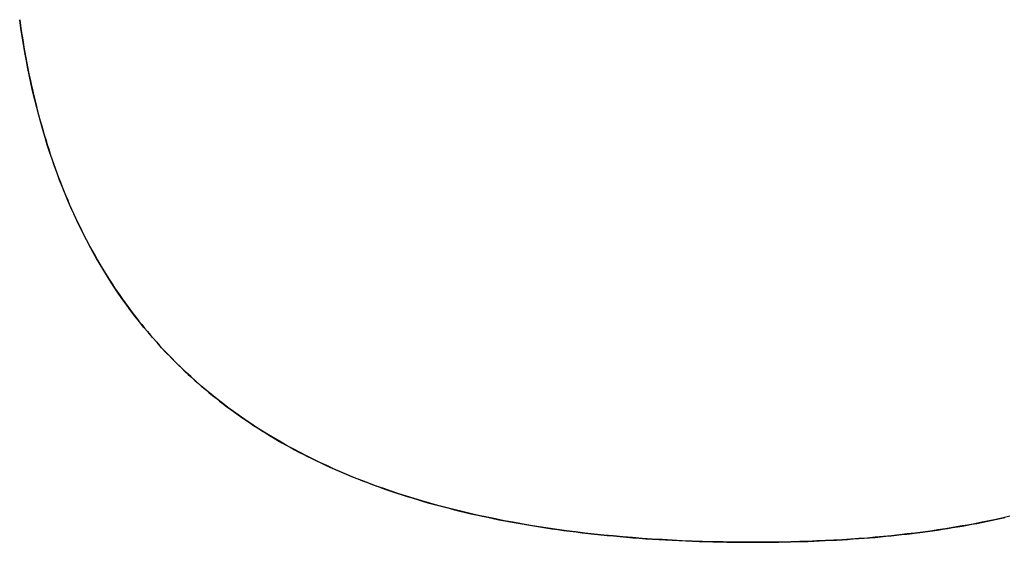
# Model space of a CAD drawing. Extents: x -3.81 to 3.81, y -1.89 to 1.9.
# Tile 94 of 149: x -0.1023 to -0.0291, y 1.329 to 1.3679. Entities that reach past the tile are written whole.
import ezdxf

# ---------------------------------------------------------------- set-up
doc = ezdxf.new("R2010")
doc.units = 0
doc.layers.get('0').update_dxf_attribs({"linetype": 'CONTINUOUS'})

# ---------------------------------------------------------------- blocks, each defined once
blk = doc.blocks.new('*U1')
blk.add_line((-0.047623, 1.329035, 4.21), (-0.047623, 1.329035, 4.2098))
blk.add_line((-0.047623, 1.329035, 4.21), (-0.047623, 1.329035, 4.2098))
for points in [[(-0.102346, 1.36793, 4.21), (-0.102288, 1.36751, 4.21), (-0.102227, 1.3671, 4.21), (-0.102164, 1.3667, 4.21), (-0.102098, 1.36629, 4.21), (-0.102031, 1.36589, 4.21), (-0.10196, 1.36549, 4.21), (-0.101888, 1.36509, 4.21), (-0.101813, 1.36469, 4.21), (-0.101736, 1.3643, 4.21), (-0.101657, 1.3639, 4.21), (-0.101575, 1.36351, 4.21), (-0.101491, 1.36313, 4.21), (-0.101404, 1.36274, 4.21), (-0.101315, 1.36236, 4.21), (-0.101224, 1.36198, 4.21), (-0.101131, 1.3616, 4.21), (-0.101035, 1.36122, 4.21), (-0.100937, 1.36085, 4.21), (-0.100836, 1.36048, 4.21), (-0.100733, 1.36011, 4.21), (-0.100628, 1.35974, 4.21), (-0.10052, 1.35937, 4.21), (-0.100411, 1.35901, 4.21), (-0.100298, 1.35865, 4.21), (-0.100184, 1.35829, 4.21), (-0.100067, 1.35793, 4.21), (-0.099948, 1.35758, 4.21), (-0.099826, 1.35723, 4.21), (-0.099702, 1.35688, 4.21), (-0.099576, 1.35653, 4.21), (-0.099448, 1.35618, 4.21), (-0.099317, 1.35584, 4.21), (-0.099183, 1.3555, 4.21), (-0.099048, 1.35516, 4.21), (-0.09891, 1.35482, 4.21), (-0.09877, 1.35449, 4.21), (-0.098627, 1.35416, 4.21), (-0.098482, 1.35383, 4.21), (-0.098335, 1.3535, 4.21), (-0.098186, 1.35317, 4.21), (-0.098034, 1.35285, 4.21), (-0.097879, 1.35253, 4.21), (-0.097723, 1.35221, 4.21), (-0.097564, 1.3519, 4.21), (-0.097403, 1.35158, 4.21), (-0.097239, 1.35127, 4.21), (-0.097073, 1.35096, 4.21), (-0.096905, 1.35065, 4.21), (-0.096734, 1.35035, 4.21), (-0.096561, 1.35004, 4.21), (-0.096386, 1.34974, 4.21), (-0.096209, 1.34944, 4.21), (-0.096029, 1.34915, 4.21), (-0.095847, 1.34885, 4.21), (-0.095662, 1.34856, 4.21), (-0.095475, 1.34827, 4.21), (-0.095286, 1.34798, 4.21), (-0.095094, 1.3477, 4.21), (-0.0949, 1.34742, 4.21), (-0.094704, 1.34714, 4.21), (-0.094505, 1.34686, 4.21), (-0.094304, 1.34658, 4.21), (-0.094101, 1.34631, 4.21), (-0.093895, 1.34603, 4.21), (-0.093687, 1.34576, 4.21), (-0.093477, 1.3455, 4.21), (-0.093265, 1.34523, 4.21), (-0.093049, 1.34497, 4.21), (-0.092832, 1.34471, 4.21), (-0.092613, 1.34445, 4.21), (-0.092391, 1.34419, 4.21), (-0.092166, 1.34394, 4.21), (-0.09194, 1.34369, 4.21), (-0.091711, 1.34344, 4.21), (-0.091479, 1.34319, 4.21), (-0.091246, 1.34295, 4.21), (-0.09101, 1.3427, 4.21), (-0.090771, 1.34246, 4.21), (-0.090531, 1.34222, 4.21), (-0.090288, 1.34199, 4.21), (-0.090042, 1.34175, 4.21), (-0.089795, 1.34152, 4.21), (-0.089545, 1.34129, 4.21), (-0.089292, 1.34106, 4.21), (-0.089038, 1.34084, 4.21), (-0.088781, 1.34062, 4.21), (-0.088521, 1.3404, 4.21), (-0.08826, 1.34018, 4.21), (-0.087996, 1.33996, 4.21), (-0.087729, 1.33975, 4.21), (-0.087461, 1.33954, 4.21), (-0.08719, 1.33933, 4.21), (-0.086916, 1.33912, 4.21), (-0.08664, 1.33891, 4.21), (-0.086362, 1.33871, 4.21), (-0.086082, 1.33851, 4.21), (-0.085799, 1.33831, 4.21), (-0.085514, 1.33812, 4.21), (-0.085225, 1.33792, 4.21), (-0.084935, 1.33773, 4.21), (-0.084641, 1.33754, 4.21), (-0.084345, 1.33735, 4.21), (-0.084047, 1.33717, 4.21), (-0.083746, 1.33698, 4.21), (-0.083442, 1.3368, 4.21), (-0.083136, 1.33662, 4.21), (-0.082827, 1.33644, 4.21), (-0.082515, 1.33627, 4.21), (-0.082201, 1.3361, 4.21), (-0.081885, 1.33592, 4.21), (-0.081565, 1.33575, 4.21), (-0.081243, 1.33559, 4.21), (-0.080919, 1.33542, 4.21), (-0.080592, 1.33526, 4.21), (-0.080262, 1.3351, 4.21), (-0.07993, 1.33494, 4.21), (-0.079595, 1.33478, 4.21), (-0.079258, 1.33463, 4.21), (-0.078918, 1.33448, 4.21), (-0.078575, 1.33433, 4.21), (-0.07823, 1.33418, 4.21), (-0.077882, 1.33403, 4.21), (-0.077532, 1.33389, 4.21), (-0.077179, 1.33375, 4.21), (-0.076823, 1.33361, 4.21), (-0.076465, 1.33347, 4.21), (-0.076105, 1.33334, 4.21), (-0.075741, 1.3332, 4.21), (-0.075375, 1.33307, 4.21), (-0.075007, 1.33294, 4.21), (-0.074636, 1.33281, 4.21), (-0.074262, 1.33269, 4.21), (-0.073886, 1.33257, 4.21), (-0.073507, 1.33245, 4.21), (-0.073125, 1.33233, 4.21), (-0.072741, 1.33221, 4.21), (-0.072354, 1.3321, 4.21), (-0.071965, 1.33198, 4.21), (-0.071573, 1.33187, 4.21), (-0.071179, 1.33177, 4.21), (-0.070782, 1.33166, 4.21), (-0.070382, 1.33156, 4.21), (-0.06998, 1.33145, 4.21), (-0.069575, 1.33135, 4.21), (-0.069168, 1.33126, 4.21), (-0.068758, 1.33116, 4.21), (-0.068345, 1.33107, 4.21), (-0.06793, 1.33098, 4.21), (-0.067512, 1.33089, 4.21), (-0.067092, 1.3308, 4.21), (-0.066669, 1.33071, 4.21), (-0.066243, 1.33063, 4.21), (-0.065815, 1.33055, 4.21), (-0.065384, 1.33047, 4.21), (-0.064951, 1.3304, 4.21), (-0.064515, 1.33032, 4.21), (-0.064076, 1.33025, 4.21), (-0.063635, 1.33018, 4.21), (-0.063191, 1.33011, 4.21), (-0.062745, 1.33004, 4.21), (-0.062296, 1.32998, 4.21), (-0.061845, 1.32992, 4.21), (-0.061391, 1.32986, 4.21), (-0.060934, 1.3298, 4.21), (-0.060475, 1.32974, 4.21), (-0.060013, 1.32969, 4.21), (-0.059548, 1.32964, 4.21), (-0.059081, 1.32959, 4.21), (-0.058612, 1.32954, 4.21), (-0.058139, 1.3295, 4.21), (-0.057665, 1.32945, 4.21), (-0.057187, 1.32941, 4.21), (-0.056707, 1.32937, 4.21), (-0.056224, 1.32934, 4.21), (-0.055739, 1.3293, 4.21), (-0.055251, 1.32927, 4.21), (-0.054761, 1.32924, 4.21), (-0.054268, 1.32921, 4.21), (-0.053773, 1.32919, 4.21), (-0.053274, 1.32916, 4.21), (-0.052774, 1.32914, 4.21), (-0.05227, 1.32912, 4.21), (-0.051764, 1.3291, 4.21), (-0.051256, 1.32909, 4.21), (-0.050744, 1.32907, 4.21), (-0.050231, 1.32906, 4.21), (-0.049714, 1.32905, 4.21), (-0.049196, 1.32904, 4.21), (-0.048674, 1.32904, 4.21), (-0.04815, 1.32904, 4.21), (-0.047623, 1.32903, 4.21)], [(-0.102346, 1.36793, 4.21), (-0.102288, 1.36751, 4.21), (-0.102227, 1.3671, 4.21), (-0.102164, 1.3667, 4.21), (-0.102098, 1.36629, 4.21), (-0.102031, 1.36589, 4.21), (-0.10196, 1.36549, 4.21), (-0.101888, 1.36509, 4.21), (-0.101813, 1.36469, 4.21), (-0.101736, 1.3643, 4.21), (-0.101657, 1.3639, 4.21), (-0.101575, 1.36351, 4.21), (-0.101491, 1.36313, 4.21), (-0.101404, 1.36274, 4.21), (-0.101315, 1.36236, 4.21), (-0.101224, 1.36198, 4.21), (-0.101131, 1.3616, 4.21), (-0.101035, 1.36122, 4.21), (-0.100937, 1.36085, 4.21), (-0.100836, 1.36048, 4.21), (-0.100733, 1.36011, 4.21), (-0.100628, 1.35974, 4.21), (-0.10052, 1.35937, 4.21), (-0.100411, 1.35901, 4.21), (-0.100298, 1.35865, 4.21), (-0.100184, 1.35829, 4.21), (-0.100067, 1.35793, 4.21), (-0.099948, 1.35758, 4.21), (-0.099826, 1.35723, 4.21), (-0.099702, 1.35688, 4.21), (-0.099576, 1.35653, 4.21), (-0.099448, 1.35618, 4.21), (-0.099317, 1.35584, 4.21), (-0.099183, 1.3555, 4.21), (-0.099048, 1.35516, 4.21), (-0.09891, 1.35482, 4.21), (-0.09877, 1.35449, 4.21), (-0.098627, 1.35416, 4.21), (-0.098482, 1.35383, 4.21), (-0.098335, 1.3535, 4.21), (-0.098186, 1.35317, 4.21), (-0.098034, 1.35285, 4.21), (-0.097879, 1.35253, 4.21), (-0.097723, 1.35221, 4.21), (-0.097564, 1.3519, 4.21), (-0.097403, 1.35158, 4.21), (-0.097239, 1.35127, 4.21), (-0.097073, 1.35096, 4.21), (-0.096905, 1.35065, 4.21), (-0.096734, 1.35035, 4.21), (-0.096561, 1.35004, 4.21), (-0.096386, 1.34974, 4.21), (-0.096209, 1.34944, 4.21), (-0.096029, 1.34915, 4.21), (-0.095847, 1.34885, 4.21), (-0.095662, 1.34856, 4.21), (-0.095475, 1.34827, 4.21), (-0.095286, 1.34798, 4.21), (-0.095094, 1.3477, 4.21), (-0.0949, 1.34742, 4.21), (-0.094704, 1.34714, 4.21), (-0.094505, 1.34686, 4.21), (-0.094304, 1.34658, 4.21), (-0.094101, 1.34631, 4.21), (-0.093895, 1.34603, 4.21), (-0.093687, 1.34576, 4.21), (-0.093477, 1.3455, 4.21), (-0.093265, 1.34523, 4.21), (-0.093049, 1.34497, 4.21), (-0.092832, 1.34471, 4.21), (-0.092613, 1.34445, 4.21), (-0.092391, 1.34419, 4.21), (-0.092166, 1.34394, 4.21), (-0.09194, 1.34369, 4.21), (-0.091711, 1.34344, 4.21), (-0.091479, 1.34319, 4.21), (-0.091246, 1.34295, 4.21), (-0.09101, 1.3427, 4.21), (-0.090771, 1.34246, 4.21), (-0.090531, 1.34222, 4.21), (-0.090288, 1.34199, 4.21), (-0.090042, 1.34175, 4.21), (-0.089795, 1.34152, 4.21), (-0.089545, 1.34129, 4.21), (-0.089292, 1.34106, 4.21), (-0.089038, 1.34084, 4.21), (-0.088781, 1.34062, 4.21), (-0.088521, 1.3404, 4.21), (-0.08826, 1.34018, 4.21), (-0.087996, 1.33996, 4.21), (-0.087729, 1.33975, 4.21), (-0.087461, 1.33954, 4.21), (-0.08719, 1.33933, 4.21), (-0.086916, 1.33912, 4.21), (-0.08664, 1.33891, 4.21), (-0.086362, 1.33871, 4.21), (-0.086082, 1.33851, 4.21), (-0.085799, 1.33831, 4.21), (-0.085514, 1.33812, 4.21), (-0.085225, 1.33792, 4.21), (-0.084935, 1.33773, 4.21), (-0.084641, 1.33754, 4.21), (-0.084345, 1.33735, 4.21), (-0.084047, 1.33717, 4.21), (-0.083746, 1.33698, 4.21), (-0.083442, 1.3368, 4.21), (-0.083136, 1.33662, 4.21), (-0.082827, 1.33644, 4.21), (-0.082515, 1.33627, 4.21), (-0.082201, 1.3361, 4.21), (-0.081885, 1.33592, 4.21), (-0.081565, 1.33575, 4.21), (-0.081243, 1.33559, 4.21), (-0.080919, 1.33542, 4.21), (-0.080592, 1.33526, 4.21), (-0.080262, 1.3351, 4.21), (-0.07993, 1.33494, 4.21), (-0.079595, 1.33478, 4.21), (-0.079258, 1.33463, 4.21), (-0.078918, 1.33448, 4.21), (-0.078575, 1.33433, 4.21), (-0.07823, 1.33418, 4.21), (-0.077882, 1.33403, 4.21), (-0.077532, 1.33389, 4.21), (-0.077179, 1.33375, 4.21), (-0.076823, 1.33361, 4.21), (-0.076465, 1.33347, 4.21), (-0.076105, 1.33334, 4.21), (-0.075741, 1.3332, 4.21), (-0.075375, 1.33307, 4.21), (-0.075007, 1.33294, 4.21), (-0.074636, 1.33281, 4.21), (-0.074262, 1.33269, 4.21), (-0.073886, 1.33257, 4.21), (-0.073507, 1.33245, 4.21), (-0.073125, 1.33233, 4.21), (-0.072741, 1.33221, 4.21), (-0.072354, 1.3321, 4.21), (-0.071965, 1.33198, 4.21), (-0.071573, 1.33187, 4.21), (-0.071179, 1.33177, 4.21), (-0.070782, 1.33166, 4.21), (-0.070382, 1.33156, 4.21), (-0.06998, 1.33145, 4.21), (-0.069575, 1.33135, 4.21), (-0.069168, 1.33126, 4.21), (-0.068758, 1.33116, 4.21), (-0.068345, 1.33107, 4.21), (-0.06793, 1.33098, 4.21), (-0.067512, 1.33089, 4.21), (-0.067092, 1.3308, 4.21), (-0.066669, 1.33071, 4.21), (-0.066243, 1.33063, 4.21), (-0.065815, 1.33055, 4.21), (-0.065384, 1.33047, 4.21), (-0.064951, 1.3304, 4.21), (-0.064515, 1.33032, 4.21), (-0.064076, 1.33025, 4.21), (-0.063635, 1.33018, 4.21), (-0.063191, 1.33011, 4.21), (-0.062745, 1.33004, 4.21), (-0.062296, 1.32998, 4.21), (-0.061845, 1.32992, 4.21), (-0.061391, 1.32986, 4.21), (-0.060934, 1.3298, 4.21), (-0.060475, 1.32974, 4.21), (-0.060013, 1.32969, 4.21), (-0.059548, 1.32964, 4.21), (-0.059081, 1.32959, 4.21), (-0.058612, 1.32954, 4.21), (-0.058139, 1.3295, 4.21), (-0.057665, 1.32945, 4.21), (-0.057187, 1.32941, 4.21), (-0.056707, 1.32937, 4.21), (-0.056224, 1.32934, 4.21), (-0.055739, 1.3293, 4.21), (-0.055251, 1.32927, 4.21), (-0.054761, 1.32924, 4.21), (-0.054268, 1.32921, 4.21), (-0.053773, 1.32919, 4.21), (-0.053274, 1.32916, 4.21), (-0.052774, 1.32914, 4.21), (-0.05227, 1.32912, 4.21), (-0.051764, 1.3291, 4.21), (-0.051256, 1.32909, 4.21), (-0.050744, 1.32907, 4.21), (-0.050231, 1.32906, 4.21), (-0.049714, 1.32905, 4.21), (-0.049196, 1.32904, 4.21), (-0.048674, 1.32904, 4.21), (-0.04815, 1.32904, 4.21), (-0.047623, 1.32903, 4.21)], [(-0.047623, 1.32903, 4.2098), (-0.048414, 1.32904, 4.2098), (-0.0492, 1.32904, 4.2098), (-0.049979, 1.32906, 4.2098), (-0.050753, 1.32907, 4.2098), (-0.05152, 1.32909, 4.2098), (-0.052282, 1.32912, 4.2098), (-0.053038, 1.32915, 4.2098), (-0.053788, 1.32919, 4.2098), (-0.054532, 1.32923, 4.2098), (-0.055271, 1.32927, 4.2098), (-0.056003, 1.32932, 4.2098), (-0.05673, 1.32938, 4.2098), (-0.057451, 1.32944, 4.2098), (-0.058165, 1.3295, 4.2098), (-0.058875, 1.32957, 4.2098), (-0.059578, 1.32964, 4.2098), (-0.060275, 1.32972, 4.2098), (-0.060966, 1.3298, 4.2098), (-0.061652, 1.32989, 4.2098), (-0.062332, 1.32998, 4.2098), (-0.063006, 1.33008, 4.2098), (-0.063673, 1.33018, 4.2098), (-0.064336, 1.33029, 4.2098), (-0.064992, 1.3304, 4.2098), (-0.065642, 1.33052, 4.2098), (-0.066287, 1.33064, 4.2098), (-0.066925, 1.33077, 4.2098), (-0.067558, 1.3309, 4.2098), (-0.068185, 1.33103, 4.2098), (-0.068806, 1.33117, 4.2098), (-0.069421, 1.33132, 4.2098), (-0.070031, 1.33147, 4.2098), (-0.070634, 1.33162, 4.2098), (-0.071232, 1.33178, 4.2098), (-0.071823, 1.33194, 4.2098), (-0.072409, 1.33211, 4.2098), (-0.072989, 1.33229, 4.2098), (-0.073564, 1.33246, 4.2098), (-0.074132, 1.33265, 4.2098), (-0.074694, 1.33283, 4.2098), (-0.075251, 1.33303, 4.2098), (-0.075801, 1.33322, 4.2098), (-0.076346, 1.33343, 4.2098), (-0.076885, 1.33363, 4.2098), (-0.077418, 1.33384, 4.2098), (-0.077946, 1.33406, 4.2098), (-0.078467, 1.33428, 4.2098), (-0.078982, 1.33451, 4.2098), (-0.079492, 1.33474, 4.2098), (-0.079996, 1.33497, 4.2098), (-0.080494, 1.33521, 4.2098), (-0.080986, 1.33546, 4.2098), (-0.081472, 1.33571, 4.2098), (-0.081952, 1.33596, 4.2098), (-0.082427, 1.33622, 4.2098), (-0.082895, 1.33648, 4.2098), (-0.083358, 1.33675, 4.2098), (-0.083815, 1.33702, 4.2098), (-0.084266, 1.3373, 4.2098), (-0.084711, 1.33758, 4.2098), (-0.08515, 1.33787, 4.2098), (-0.085584, 1.33816, 4.2098), (-0.086011, 1.33846, 4.2098), (-0.086433, 1.33876, 4.2098), (-0.086849, 1.33907, 4.2098), (-0.08726, 1.33938, 4.2098), (-0.087666, 1.3397, 4.2098), (-0.088067, 1.34002, 4.2098), (-0.088462, 1.34035, 4.2098), (-0.088852, 1.34068, 4.2098), (-0.089236, 1.34102, 4.2098), (-0.089616, 1.34136, 4.2098), (-0.08999, 1.3417, 4.2098), (-0.090359, 1.34206, 4.2098), (-0.090722, 1.34241, 4.2098), (-0.09108, 1.34278, 4.2098), (-0.091434, 1.34314, 4.2098), (-0.091781, 1.34351, 4.2098), (-0.092124, 1.34389, 4.2098), (-0.092461, 1.34427, 4.2098), (-0.092793, 1.34466, 4.2098), (-0.093119, 1.34505, 4.2098), (-0.09344, 1.34545, 4.2098), (-0.093756, 1.34585, 4.2098), (-0.094067, 1.34626, 4.2098), (-0.094373, 1.34667, 4.2098), (-0.094673, 1.34709, 4.2098), (-0.094968, 1.34751, 4.2098), (-0.095257, 1.34794, 4.2098), (-0.095541, 1.34837, 4.2098), (-0.095821, 1.34881, 4.2098), (-0.096094, 1.34925, 4.2098), (-0.096363, 1.3497, 4.2098), (-0.096626, 1.35016, 4.2098), (-0.096884, 1.35061, 4.2098), (-0.097136, 1.35108, 4.2098), (-0.097384, 1.35154, 4.2098), (-0.097626, 1.35202, 4.2098), (-0.097862, 1.3525, 4.2098), (-0.098094, 1.35298, 4.2098), (-0.09832, 1.35347, 4.2098), (-0.098541, 1.35396, 4.2098), (-0.098756, 1.35446, 4.2098), (-0.098967, 1.35496, 4.2098), (-0.099172, 1.35547, 4.2098), (-0.099372, 1.35598, 4.2098), (-0.099566, 1.3565, 4.2098), (-0.099755, 1.35702, 4.2098), (-0.099939, 1.35755, 4.2098), (-0.100118, 1.35809, 4.2098), (-0.100291, 1.35862, 4.2098), (-0.100459, 1.35917, 4.2098), (-0.100622, 1.35972, 4.2098), (-0.10078, 1.36027, 4.2098), (-0.100932, 1.36083, 4.2098), (-0.101079, 1.36139, 4.2098), (-0.10122, 1.36196, 4.2098), (-0.101357, 1.36254, 4.2098), (-0.101488, 1.36311, 4.2098), (-0.101614, 1.3637, 4.2098), (-0.101734, 1.36429, 4.2098), (-0.101849, 1.36488, 4.2098), (-0.101959, 1.36548, 4.2098), (-0.102064, 1.36608, 4.2098), (-0.102163, 1.36669, 4.2098), (-0.102258, 1.36731, 4.2098), (-0.102346, 1.36793, 4.2098)], [(-0.047623, 1.32903, 4.2098), (-0.048414, 1.32904, 4.2098), (-0.0492, 1.32904, 4.2098), (-0.049979, 1.32906, 4.2098), (-0.050753, 1.32907, 4.2098), (-0.05152, 1.32909, 4.2098), (-0.052282, 1.32912, 4.2098), (-0.053038, 1.32915, 4.2098), (-0.053788, 1.32919, 4.2098), (-0.054532, 1.32923, 4.2098), (-0.055271, 1.32927, 4.2098), (-0.056003, 1.32932, 4.2098), (-0.05673, 1.32938, 4.2098), (-0.057451, 1.32944, 4.2098), (-0.058165, 1.3295, 4.2098), (-0.058875, 1.32957, 4.2098), (-0.059578, 1.32964, 4.2098), (-0.060275, 1.32972, 4.2098), (-0.060966, 1.3298, 4.2098), (-0.061652, 1.32989, 4.2098), (-0.062332, 1.32998, 4.2098), (-0.063006, 1.33008, 4.2098), (-0.063673, 1.33018, 4.2098), (-0.064336, 1.33029, 4.2098), (-0.064992, 1.3304, 4.2098), (-0.065642, 1.33052, 4.2098), (-0.066287, 1.33064, 4.2098), (-0.066925, 1.33077, 4.2098), (-0.067558, 1.3309, 4.2098), (-0.068185, 1.33103, 4.2098), (-0.068806, 1.33117, 4.2098), (-0.069421, 1.33132, 4.2098), (-0.070031, 1.33147, 4.2098), (-0.070634, 1.33162, 4.2098), (-0.071232, 1.33178, 4.2098), (-0.071823, 1.33194, 4.2098), (-0.072409, 1.33211, 4.2098), (-0.072989, 1.33229, 4.2098), (-0.073564, 1.33246, 4.2098), (-0.074132, 1.33265, 4.2098), (-0.074694, 1.33283, 4.2098), (-0.075251, 1.33303, 4.2098), (-0.075801, 1.33322, 4.2098), (-0.076346, 1.33343, 4.2098), (-0.076885, 1.33363, 4.2098), (-0.077418, 1.33384, 4.2098), (-0.077946, 1.33406, 4.2098), (-0.078467, 1.33428, 4.2098), (-0.078982, 1.33451, 4.2098), (-0.079492, 1.33474, 4.2098), (-0.079996, 1.33497, 4.2098), (-0.080494, 1.33521, 4.2098), (-0.080986, 1.33546, 4.2098), (-0.081472, 1.33571, 4.2098), (-0.081952, 1.33596, 4.2098), (-0.082427, 1.33622, 4.2098), (-0.082895, 1.33648, 4.2098), (-0.083358, 1.33675, 4.2098), (-0.083815, 1.33702, 4.2098), (-0.084266, 1.3373, 4.2098), (-0.084711, 1.33758, 4.2098), (-0.08515, 1.33787, 4.2098), (-0.085584, 1.33816, 4.2098), (-0.086011, 1.33846, 4.2098), (-0.086433, 1.33876, 4.2098), (-0.086849, 1.33907, 4.2098), (-0.08726, 1.33938, 4.2098), (-0.087666, 1.3397, 4.2098), (-0.088067, 1.34002, 4.2098), (-0.088462, 1.34035, 4.2098), (-0.088852, 1.34068, 4.2098), (-0.089236, 1.34102, 4.2098), (-0.089616, 1.34136, 4.2098), (-0.08999, 1.3417, 4.2098), (-0.090359, 1.34206, 4.2098), (-0.090722, 1.34241, 4.2098), (-0.09108, 1.34278, 4.2098), (-0.091434, 1.34314, 4.2098), (-0.091781, 1.34351, 4.2098), (-0.092124, 1.34389, 4.2098), (-0.092461, 1.34427, 4.2098), (-0.092793, 1.34466, 4.2098), (-0.093119, 1.34505, 4.2098), (-0.09344, 1.34545, 4.2098), (-0.093756, 1.34585, 4.2098), (-0.094067, 1.34626, 4.2098), (-0.094373, 1.34667, 4.2098), (-0.094673, 1.34709, 4.2098), (-0.094968, 1.34751, 4.2098), (-0.095257, 1.34794, 4.2098), (-0.095541, 1.34837, 4.2098), (-0.095821, 1.34881, 4.2098), (-0.096094, 1.34925, 4.2098), (-0.096363, 1.3497, 4.2098), (-0.096626, 1.35016, 4.2098), (-0.096884, 1.35061, 4.2098), (-0.097136, 1.35108, 4.2098), (-0.097384, 1.35154, 4.2098), (-0.097626, 1.35202, 4.2098), (-0.097862, 1.3525, 4.2098), (-0.098094, 1.35298, 4.2098), (-0.09832, 1.35347, 4.2098), (-0.098541, 1.35396, 4.2098), (-0.098756, 1.35446, 4.2098), (-0.098967, 1.35496, 4.2098), (-0.099172, 1.35547, 4.2098), (-0.099372, 1.35598, 4.2098), (-0.099566, 1.3565, 4.2098), (-0.099755, 1.35702, 4.2098), (-0.099939, 1.35755, 4.2098), (-0.100118, 1.35809, 4.2098), (-0.100291, 1.35862, 4.2098), (-0.100459, 1.35917, 4.2098), (-0.100622, 1.35972, 4.2098), (-0.10078, 1.36027, 4.2098), (-0.100932, 1.36083, 4.2098), (-0.101079, 1.36139, 4.2098), (-0.10122, 1.36196, 4.2098), (-0.101357, 1.36254, 4.2098), (-0.101488, 1.36311, 4.2098), (-0.101614, 1.3637, 4.2098), (-0.101734, 1.36429, 4.2098), (-0.101849, 1.36488, 4.2098), (-0.101959, 1.36548, 4.2098), (-0.102064, 1.36608, 4.2098), (-0.102163, 1.36669, 4.2098), (-0.102258, 1.36731, 4.2098), (-0.102346, 1.36793, 4.2098)], [(-0.047623, 1.32903, 4.21), (-0.047174, 1.32904, 4.21), (-0.046727, 1.32904, 4.21), (-0.046283, 1.32904, 4.21), (-0.045841, 1.32905, 4.21), (-0.045401, 1.32906, 4.21), (-0.044964, 1.32906, 4.21), (-0.044528, 1.32908, 4.21), (-0.044095, 1.32909, 4.21), (-0.043665, 1.3291, 4.21), (-0.043237, 1.32912, 4.21), (-0.042811, 1.32914, 4.21), (-0.042387, 1.32916, 4.21), (-0.041966, 1.32918, 4.21), (-0.041547, 1.3292, 4.21), (-0.04113, 1.32922, 4.21), (-0.040716, 1.32925, 4.21), (-0.040304, 1.32928, 4.21), (-0.039894, 1.32931, 4.21), (-0.039487, 1.32934, 4.21), (-0.039081, 1.32937, 4.21), (-0.038679, 1.3294, 4.21), (-0.038278, 1.32944, 4.21), (-0.03788, 1.32948, 4.21), (-0.037484, 1.32952, 4.21), (-0.037091, 1.32956, 4.21), (-0.0367, 1.3296, 4.21), (-0.036311, 1.32964, 4.21), (-0.035924, 1.32969, 4.21), (-0.03554, 1.32974, 4.21), (-0.035158, 1.32979, 4.21), (-0.034778, 1.32984, 4.21), (-0.034401, 1.32989, 4.21), (-0.034026, 1.32994, 4.21), (-0.033653, 1.33, 4.21), (-0.033283, 1.33006, 4.21), (-0.032915, 1.33012, 4.21), (-0.032549, 1.33018, 4.21), (-0.032185, 1.33024, 4.21), (-0.031824, 1.33031, 4.21), (-0.031466, 1.33037, 4.21), (-0.031109, 1.33044, 4.21), (-0.030755, 1.33051, 4.21), (-0.030403, 1.33058, 4.21), (-0.030054, 1.33065, 4.21), (-0.029706, 1.33073, 4.21), (-0.029361, 1.3308, 4.21), (-0.029019, 1.33088, 4.21)], [(-0.047623, 1.32903, 4.21), (-0.047174, 1.32904, 4.21), (-0.046727, 1.32904, 4.21), (-0.046283, 1.32904, 4.21), (-0.045841, 1.32905, 4.21), (-0.045401, 1.32906, 4.21), (-0.044964, 1.32906, 4.21), (-0.044528, 1.32908, 4.21), (-0.044095, 1.32909, 4.21), (-0.043665, 1.3291, 4.21), (-0.043237, 1.32912, 4.21), (-0.042811, 1.32914, 4.21), (-0.042387, 1.32916, 4.21), (-0.041966, 1.32918, 4.21), (-0.041547, 1.3292, 4.21), (-0.04113, 1.32922, 4.21), (-0.040716, 1.32925, 4.21), (-0.040304, 1.32928, 4.21), (-0.039894, 1.32931, 4.21), (-0.039487, 1.32934, 4.21), (-0.039081, 1.32937, 4.21), (-0.038679, 1.3294, 4.21), (-0.038278, 1.32944, 4.21), (-0.03788, 1.32948, 4.21), (-0.037484, 1.32952, 4.21), (-0.037091, 1.32956, 4.21), (-0.0367, 1.3296, 4.21), (-0.036311, 1.32964, 4.21), (-0.035924, 1.32969, 4.21), (-0.03554, 1.32974, 4.21), (-0.035158, 1.32979, 4.21), (-0.034778, 1.32984, 4.21), (-0.034401, 1.32989, 4.21), (-0.034026, 1.32994, 4.21), (-0.033653, 1.33, 4.21), (-0.033283, 1.33006, 4.21), (-0.032915, 1.33012, 4.21), (-0.032549, 1.33018, 4.21), (-0.032185, 1.33024, 4.21), (-0.031824, 1.33031, 4.21), (-0.031466, 1.33037, 4.21), (-0.031109, 1.33044, 4.21), (-0.030755, 1.33051, 4.21), (-0.030403, 1.33058, 4.21), (-0.030054, 1.33065, 4.21), (-0.029706, 1.33073, 4.21), (-0.029361, 1.3308, 4.21), (-0.029019, 1.33088, 4.21)], [(-0.028636, 1.33097, 4.2098), (-0.029148, 1.33085, 4.2098), (-0.029665, 1.33074, 4.2098), (-0.030188, 1.33062, 4.2098), (-0.030716, 1.33052, 4.2098), (-0.031249, 1.33041, 4.2098), (-0.031788, 1.33031, 4.2098), (-0.032331, 1.33022, 4.2098), (-0.03288, 1.33012, 4.2098), (-0.033434, 1.33003, 4.2098), (-0.033994, 1.32995, 4.2098), (-0.034558, 1.32987, 4.2098), (-0.035128, 1.32979, 4.2098), (-0.035703, 1.32972, 4.2098), (-0.036283, 1.32965, 4.2098), (-0.036869, 1.32958, 4.2098), (-0.037459, 1.32952, 4.2098), (-0.038055, 1.32946, 4.2098), (-0.038657, 1.32941, 4.2098), (-0.039263, 1.32935, 4.2098), (-0.039875, 1.32931, 4.2098), (-0.040492, 1.32926, 4.2098), (-0.041114, 1.32922, 4.2098), (-0.041741, 1.32919, 4.2098), (-0.042374, 1.32916, 4.2098), (-0.043012, 1.32913, 4.2098), (-0.043655, 1.3291, 4.2098), (-0.044303, 1.32908, 4.2098), (-0.044957, 1.32906, 4.2098), (-0.045615, 1.32905, 4.2098), (-0.04628, 1.32904, 4.2098), (-0.046949, 1.32904, 4.2098), (-0.047623, 1.32903, 4.2098)], [(-0.028636, 1.33097, 4.2098), (-0.029148, 1.33085, 4.2098), (-0.029665, 1.33074, 4.2098), (-0.030188, 1.33062, 4.2098), (-0.030716, 1.33052, 4.2098), (-0.031249, 1.33041, 4.2098), (-0.031788, 1.33031, 4.2098), (-0.032331, 1.33022, 4.2098), (-0.03288, 1.33012, 4.2098), (-0.033434, 1.33003, 4.2098), (-0.033994, 1.32995, 4.2098), (-0.034558, 1.32987, 4.2098), (-0.035128, 1.32979, 4.2098), (-0.035703, 1.32972, 4.2098), (-0.036283, 1.32965, 4.2098), (-0.036869, 1.32958, 4.2098), (-0.037459, 1.32952, 4.2098), (-0.038055, 1.32946, 4.2098), (-0.038657, 1.32941, 4.2098), (-0.039263, 1.32935, 4.2098), (-0.039875, 1.32931, 4.2098), (-0.040492, 1.32926, 4.2098), (-0.041114, 1.32922, 4.2098), (-0.041741, 1.32919, 4.2098), (-0.042374, 1.32916, 4.2098), (-0.043012, 1.32913, 4.2098), (-0.043655, 1.3291, 4.2098), (-0.044303, 1.32908, 4.2098), (-0.044957, 1.32906, 4.2098), (-0.045615, 1.32905, 4.2098), (-0.04628, 1.32904, 4.2098), (-0.046949, 1.32904, 4.2098), (-0.047623, 1.32903, 4.2098)]]:
    blk.add_polyline3d(points)

msp = doc.modelspace()

# ---------------------------------------------------------------- block references
msp.add_blockref('*U1', (0, 0))

doc.saveas('drawing.dxf')
